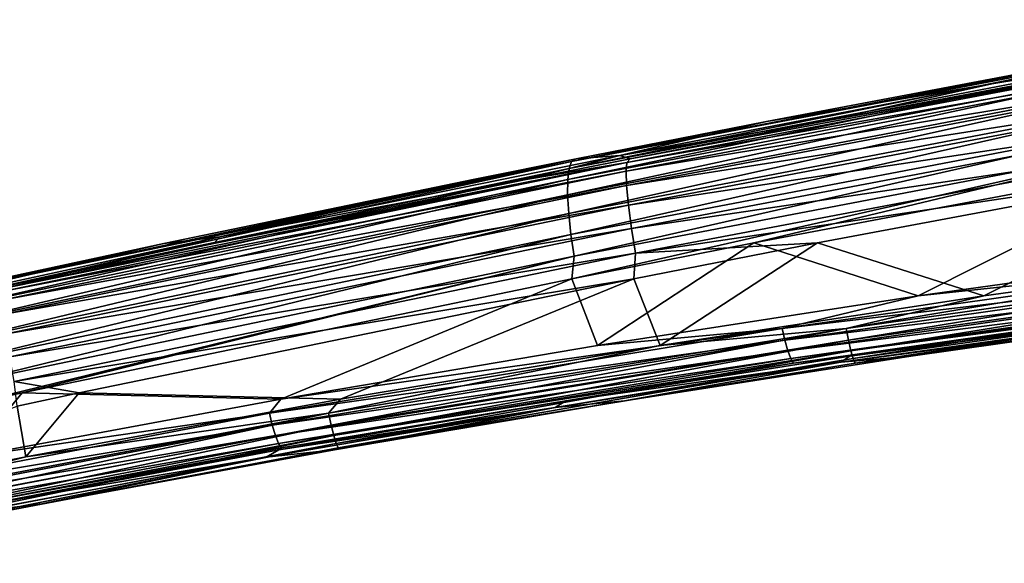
# Model space of a CAD drawing. Header units: metres. Extents: x -155 to 25, y -152 to 27.
# Tile 32 of 124: x -59 to -43, y -147 to -138. Entities that reach past the tile are written whole.
import ezdxf

# ---------------------------------------------------------------- set-up
doc = ezdxf.new("R2010")
doc.units = ezdxf.units.M
doc.layers.add('solid_12_401_052_XXX', color=7, linetype='CONTINUOUS')

msp = doc.modelspace()

# ---------------------------------------------------------------- linework, layer by layer
at = {"layer": 'solid_12_401_052_XXX'}
for points in [[(-38.631508, -138.406036, -15.762059), (-43.025745, -139.129135, -1.477497), (-37.246567, -138.064423, -1.278978)], [(-39.622078, -138.406036, 13.074954), (-37.246567, -138.064423, -1.278978), (-43.025745, -139.129135, -1.477497)], [(-39.731888, -138.457184, 13.419999), (-49.992706, -140.41861, 11.673345), (-50.03236, -140.529633, 12.035402)], [(-39.773319, -138.568054, 13.782385), (-39.731888, -138.457184, 13.419999), (-50.03236, -140.529633, 12.035402)], [(-49.992706, -140.41861, 11.673345), (-39.622078, -138.406036, 13.074954), (-46.758259, -139.752289, 11.860365)], [(-39.731888, -138.457184, 13.419999), (-39.622078, -138.406036, 13.074954), (-49.992706, -140.41861, 11.673345)], [(-46.758259, -139.752289, 11.860365), (-39.622078, -138.406036, 13.074954), (-43.025745, -139.129135, -1.477497)], [(-38.631508, -138.406036, -15.762059), (-45.834251, -139.752304, -15.040017), (-43.025745, -139.129135, -1.477497)], [(-38.720554, -138.468536, -16.165924), (-45.834251, -139.752304, -15.040017), (-38.631508, -138.406036, -15.762059)], [(-39.773319, -138.568054, 13.782385), (-50.03236, -140.529633, 12.035402), (-50.054977, -140.715515, 12.384983)], [(-39.798771, -138.754227, 14.132214), (-39.773319, -138.568054, 13.782385), (-50.054977, -140.715515, 12.384983)], [(-49.089897, -140.575211, -15.541761), (-38.735859, -138.613678, -16.580776), (-38.7309, -138.855621, -16.969418)], [(-49.089897, -140.575211, -15.541761), (-49.076855, -140.430008, -15.127427), (-38.735859, -138.613678, -16.580776)], [(-49.076855, -140.430008, -15.127427), (-49.020454, -140.372406, -14.720888), (-38.720554, -138.468536, -16.165924)], [(-49.076855, -140.430008, -15.127427), (-38.720554, -138.468536, -16.165924), (-38.735859, -138.613678, -16.580776)], [(-38.720554, -138.468536, -16.165924), (-49.020454, -140.372406, -14.720888), (-45.834251, -139.752304, -15.040017)], [(-39.798771, -138.754227, 14.132214), (-50.054977, -140.715515, 12.384983), (-50.057953, -140.969788, 12.699212)], [(-39.805511, -139.009216, 14.446522), (-39.798771, -138.754227, 14.132214), (-50.057953, -140.969788, 12.699212)], [(-49.081326, -140.81665, -15.929929), (-49.089897, -140.575211, -15.541761), (-38.7309, -138.855621, -16.969418)], [(-49.081326, -140.81665, -15.929929), (-38.7309, -138.855621, -16.969418), (-38.704491, -139.181763, -17.297245)], [(-39.805511, -139.009216, 14.446522), (-50.057953, -140.969788, 12.699212), (-50.039989, -141.280762, 12.956852)], [(-39.792076, -139.321259, 14.704002), (-39.805511, -139.009216, 14.446522), (-50.039989, -141.280762, 12.956852)], [(-45.834251, -139.752304, -15.040017), (-49.189884, -140.317413, -1.689239), (-43.025745, -139.129135, -1.477497)], [(-46.758259, -139.752289, 11.860365), (-43.025745, -139.129135, -1.477497), (-49.189884, -140.317413, -1.689239)], [(-49.050156, -141.141754, -16.257469), (-49.081326, -140.81665, -15.929929), (-38.704491, -139.181763, -17.297245)], [(-49.050156, -141.141754, -16.257469), (-38.704491, -139.181763, -17.297245), (-38.658627, -139.56749, -17.539547)], [(-39.792076, -139.321259, 14.704002), (-50.039989, -141.280762, 12.956852), (-50.00325, -141.62738, 13.146005)], [(-39.760319, -139.669189, 14.892749), (-39.792076, -139.321259, 14.704002), (-50.00325, -141.62738, 13.146005)], [(-48.998734, -141.526077, -16.499756), (-49.050156, -141.141754, -16.257469), (-38.658627, -139.56749, -17.539547)], [(-48.998734, -141.526077, -16.499756), (-38.658627, -139.56749, -17.539547), (-38.598282, -139.978546, -17.683769)], [(-39.760319, -139.669189, 14.892749), (-50.00325, -141.62738, 13.146005), (-49.951122, -141.986923, 13.260004)], [(-49.992706, -140.41861, 11.673345), (-46.758259, -139.752289, 11.860365), (-49.915092, -140.372391, 11.323343)], [(-39.713318, -140.030121, 15.006116), (-39.760319, -139.669189, 14.892749), (-49.951122, -141.986923, 13.260004)], [(-49.915092, -140.372391, 11.323343), (-46.758259, -139.752289, 11.860365), (-49.189884, -140.317413, -1.689239)], [(-45.834251, -139.752304, -15.040017), (-49.020454, -140.372406, -14.720888), (-49.189884, -140.317413, -1.689239)], [(-39.713318, -140.030121, 15.006116), (-49.989647, -142.360092, 13.28653), (-46.97298, -141.767303, 13.801059)], [(-39.713318, -140.030121, 15.006116), (-49.951122, -141.986923, 13.260004), (-49.989647, -142.360092, 13.28653)], [(-48.93251, -141.935532, -16.644245), (-48.998734, -141.526077, -16.499756), (-38.598282, -139.978546, -17.683769)], [(-48.93251, -141.935532, -16.644245), (-38.598282, -139.978546, -17.683769), (-38.67395, -140.411438, -17.719347)], [(-39.713318, -140.030121, 15.006116), (-46.97298, -141.767303, 13.801059), (-39.798729, -140.411438, 15.024715)], [(-49.992706, -140.41861, 11.673345), (-60.227474, -142.552216, 9.932), (-60.264885, -142.663361, 10.293648)], [(-50.03236, -140.529633, 12.035402), (-49.992706, -140.41861, 11.673345), (-60.264885, -142.663361, 10.293648)], [(-60.227474, -142.552216, 9.932), (-49.915092, -140.372391, 11.323343), (-51.622345, -140.714676, 11.032845)], [(-49.992706, -140.41861, 11.673345), (-49.915092, -140.372391, 11.323343), (-60.227474, -142.552216, 9.932)], [(-50.743649, -140.714676, -14.548225), (-55.825951, -141.667374, -1.917193), (-49.189884, -140.317413, -1.689239)], [(-49.915092, -140.372391, 11.323343), (-49.189884, -140.317413, -1.689239), (-55.825951, -141.667374, -1.917193)], [(-51.622345, -140.714676, 11.032845), (-49.915092, -140.372391, 11.323343), (-55.825951, -141.667374, -1.917193)], [(-49.020454, -140.372406, -14.720888), (-50.743649, -140.714676, -14.548225), (-49.189884, -140.317413, -1.689239)], [(-49.076855, -140.430008, -15.127427), (-50.743649, -140.714676, -14.548225), (-49.020454, -140.372406, -14.720888)], [(-45.915253, -141.767303, -16.990875), (-48.93251, -141.935532, -16.644245), (-38.67395, -140.411438, -17.719347)], [(-44.244648, -142.645126, 14.26641), (-39.798729, -140.411438, 15.024715), (-46.97298, -141.767303, 13.801059)], [(-43.156967, -142.644485, -17.268358), (-45.915253, -141.767303, -16.990875), (-38.67395, -140.411438, -17.719347)], [(-44.244648, -142.645126, 14.26641), (-38.833027, -141.891876, 15.189427), (-39.798729, -140.411438, 15.024715)], [(-43.156967, -142.644485, -17.268358), (-38.67395, -140.411438, -17.719347), (-37.693611, -141.891144, -17.817968)], [(-50.03236, -140.529633, 12.035402), (-60.264885, -142.663361, 10.293648), (-60.283955, -142.848831, 10.642921)], [(-50.054977, -140.715515, 12.384983), (-50.03236, -140.529633, 12.035402), (-60.283955, -142.848831, 10.642921)], [(-59.41695, -142.708878, -14.506111), (-49.089897, -140.575211, -15.541761), (-49.081326, -140.81665, -15.929929)], [(-59.41695, -142.708878, -14.506111), (-59.406754, -142.56366, -14.092424), (-49.089897, -140.575211, -15.541761)], [(-59.406754, -142.56366, -14.092424), (-59.342354, -142.502869, -13.687433), (-49.076855, -140.430008, -15.127427)], [(-59.406754, -142.56366, -14.092424), (-49.076855, -140.430008, -15.127427), (-49.089897, -140.575211, -15.541761)], [(-49.076855, -140.430008, -15.127427), (-59.342354, -142.502869, -13.687433), (-55.925377, -141.775497, -14.029297)], [(-49.076855, -140.430008, -15.127427), (-55.925377, -141.775497, -14.029297), (-50.743649, -140.714676, -14.548225)], [(-50.054977, -140.715515, 12.384983), (-60.283955, -142.848831, 10.642921), (-60.282215, -143.102142, 10.95705)], [(-50.057953, -140.969788, 12.699212), (-50.054977, -140.715515, 12.384983), (-60.282215, -143.102142, 10.95705)], [(-60.227474, -142.552216, 9.932), (-51.622345, -140.714676, 11.032845), (-56.756268, -141.775497, 10.159564)], [(-56.756268, -141.775497, 10.159564), (-51.622345, -140.714676, 11.032845), (-55.825951, -141.667374, -1.917193)], [(-50.743649, -140.714676, -14.548225), (-55.925377, -141.775497, -14.029297), (-55.825951, -141.667374, -1.917193)], [(-59.403854, -142.949615, -14.893687), (-59.41695, -142.708878, -14.506111), (-49.081326, -140.81665, -15.929929)], [(-59.403854, -142.949615, -14.893687), (-49.081326, -140.81665, -15.929929), (-49.050156, -141.141754, -16.257469)], [(-50.057953, -140.969788, 12.699212), (-60.282215, -143.102142, 10.95705), (-60.258598, -143.411667, 11.21489)], [(-50.039989, -141.280762, 12.956852), (-50.057953, -140.969788, 12.699212), (-60.258598, -143.411667, 11.21489)], [(-59.36673, -143.273331, -15.220868), (-59.403854, -142.949615, -14.893687), (-49.050156, -141.141754, -16.257469)], [(-59.36673, -143.273331, -15.220868), (-49.050156, -141.141754, -16.257469), (-48.998734, -141.526077, -16.499756)], [(-50.039989, -141.280762, 12.956852), (-60.258598, -143.411667, 11.21489), (-60.21563, -143.756531, 11.40455)], [(-50.00325, -141.62738, 13.146005), (-50.039989, -141.280762, 12.956852), (-60.21563, -143.756531, 11.40455)], [(-59.308361, -143.655746, -15.463134), (-59.36673, -143.273331, -15.220868), (-48.998734, -141.526077, -16.499756)], [(-59.308361, -143.655746, -15.463134), (-48.998734, -141.526077, -16.499756), (-48.93251, -141.935532, -16.644245)], [(-61.423801, -142.957581, -13.479199), (-62.95393, -143.211685, -2.16208), (-55.825951, -141.667374, -1.917193)], [(-56.756268, -141.775497, 10.159564), (-55.825951, -141.667374, -1.917193), (-62.95393, -143.211685, -2.16208)], [(-59.342354, -142.502869, -13.687433), (-61.423801, -142.957581, -13.479199), (-55.825951, -141.667374, -1.917193)], [(-50.00325, -141.62738, 13.146005), (-60.21563, -143.756531, 11.40455), (-60.157097, -144.114227, 11.519339)], [(-49.951122, -141.986923, 13.260004), (-50.00325, -141.62738, 13.146005), (-60.157097, -144.114227, 11.519339)], [(-55.925377, -141.775497, -14.029297), (-59.342354, -142.502869, -13.687433), (-55.825951, -141.667374, -1.917193)], [(-60.141747, -142.502869, 9.584029), (-56.756268, -141.775497, 10.159564), (-62.95393, -143.211685, -2.16208)], [(-60.227474, -142.552216, 9.932), (-56.756268, -141.775497, 10.159564), (-60.141747, -142.502869, 9.584029)], [(-49.56245, -143.466431, 13.359393), (-46.97298, -141.767303, 13.801059), (-49.989647, -142.360092, 13.28653)], [(-49.56245, -143.466431, 13.359393), (-44.244648, -142.645126, 14.26641), (-46.97298, -141.767303, 13.801059)], [(-45.915253, -141.767303, -16.990875), (-48.960117, -142.360092, -16.684563), (-48.93251, -141.935532, -16.644245)], [(-48.525681, -143.465912, -16.728268), (-48.960117, -142.360092, -16.684563), (-45.915253, -141.767303, -16.990875)], [(-48.525681, -143.465912, -16.728268), (-45.915253, -141.767303, -16.990875), (-43.156967, -142.644485, -17.268358)], [(-37.693611, -141.891144, -17.817968), (-36.820633, -141.976944, -17.88122), (-45.437508, -143.182892, -17.014286)], [(-43.156967, -142.644485, -17.268358), (-37.693611, -141.891144, -17.817968), (-45.437508, -143.182892, -17.014286)], [(-37.960892, -141.976959, 15.313382), (-38.833027, -141.891876, 15.189427), (-44.244648, -142.645126, 14.26641)], [(-49.951122, -141.986923, 13.260004), (-60.157097, -144.114227, 11.519339), (-60.123371, -144.473114, 11.558098)], [(-49.951122, -141.986923, 13.260004), (-60.123371, -144.473114, 11.558098), (-59.101089, -144.250702, 11.732461)], [(-59.234791, -144.06311, -15.607958), (-59.308361, -143.655746, -15.463134), (-48.93251, -141.935532, -16.644245)], [(-59.234791, -144.06311, -15.607958), (-48.93251, -141.935532, -16.644245), (-48.960117, -142.360092, -16.684563)], [(-49.951122, -141.986923, 13.260004), (-59.101089, -144.250702, 11.732461), (-49.989647, -142.360092, 13.28653)], [(-46.497967, -143.182892, 13.857196), (-37.960892, -141.976959, 15.313382), (-44.244648, -142.645126, 14.26641)], [(-37.922802, -142.173447, 15.239234), (-37.960892, -141.976959, 15.313382), (-46.497967, -143.182892, 13.857196)], [(-45.437508, -143.182892, -17.014286), (-36.820633, -141.976944, -17.88122), (-45.40004, -143.379089, -16.937866)], [(-36.820633, -141.976944, -17.88122), (-36.78772, -142.173447, -17.804636), (-45.40004, -143.379089, -16.937866)], [(-46.455345, -143.379089, 13.783525), (-37.922802, -142.173447, 15.239234), (-46.497967, -143.182892, 13.857196)], [(-37.878166, -142.3479, 15.109976), (-37.922802, -142.173447, 15.239234), (-46.455345, -143.379089, 13.783525)], [(-45.40004, -143.379089, -16.937866), (-36.78772, -142.173447, -17.804636), (-45.360325, -143.553177, -16.805752)], [(-36.78772, -142.173447, -17.804636), (-36.75206, -142.347885, -17.672621), (-45.360325, -143.553177, -16.805752)], [(-58.156723, -144.250702, -15.759391), (-59.234791, -144.06311, -15.607958), (-48.960117, -142.360092, -16.684563)], [(-54.812843, -144.35675, 12.463874), (-49.989647, -142.360092, 13.28653), (-59.101089, -144.250702, 11.732461)], [(-53.825977, -144.356323, -16.195061), (-58.156723, -144.250702, -15.759391), (-48.960117, -142.360092, -16.684563)], [(-54.812843, -144.35675, 12.463874), (-49.56245, -143.466431, 13.359393), (-49.989647, -142.360092, 13.28653)], [(-53.825977, -144.356323, -16.195061), (-48.960117, -142.360092, -16.684563), (-48.525681, -143.465912, -16.728268)], [(-46.406658, -143.553177, 13.654448), (-37.878166, -142.3479, 15.109976), (-46.455345, -143.379089, 13.783525)], [(-37.831749, -142.478928, 14.937309), (-37.878166, -142.3479, 15.109976), (-46.406658, -143.553177, 13.654448)], [(-45.360325, -143.553177, -16.805752), (-36.75206, -142.347885, -17.672621), (-45.322823, -143.683746, -16.629992)], [(-36.75206, -142.347885, -17.672621), (-36.717602, -142.478928, -17.497175), (-45.322823, -143.683746, -16.629992)], [(-46.357185, -143.683731, 13.481674), (-37.831749, -142.478928, 14.937309), (-46.406658, -143.553177, 13.654448)], [(-46.357185, -143.683731, 13.481674), (-37.7887, -142.554626, 14.742391), (-37.831749, -142.478928, 14.937309)], [(-36.122131, -142.437164, -1.24034), (-45.525879, -143.741913, -1.563366), (-39.639412, -142.968994, -16.803537)], [(-45.379196, -143.643158, 13.245232), (-45.525879, -143.741913, -1.563366), (-36.122131, -142.437164, -1.24034)], [(-40.698597, -142.968918, 14.044896), (-45.379196, -143.643158, 13.245232), (-36.122131, -142.437164, -1.24034)], [(-45.322823, -143.683746, -16.629992), (-36.717602, -142.478928, -17.497175), (-45.291515, -143.758881, -16.432177)], [(-36.717602, -142.478928, -17.497175), (-36.68803, -142.554626, -17.299763), (-45.291515, -143.758881, -16.432177)], [(-46.497967, -143.182892, 13.857196), (-44.244648, -142.645126, 14.26641), (-49.56245, -143.466431, 13.359393)], [(-48.525681, -143.465912, -16.728268), (-43.156967, -142.644485, -17.268358), (-45.437508, -143.182892, -17.014286)], [(-46.357185, -143.683731, 13.481674), (-46.312378, -143.758881, 13.286474), (-37.7887, -142.554626, 14.742391)], [(-37.7887, -142.554626, 14.742391), (-46.312378, -143.758881, 13.286474), (-40.698597, -142.968918, 14.044896)], [(-45.291515, -143.758881, -16.432177), (-36.68803, -142.554626, -17.299763), (-44.363911, -143.643234, -16.326937)], [(-36.68803, -142.554626, -17.299763), (-39.639412, -142.968994, -16.803537), (-44.363911, -143.643234, -16.326937)], [(-46.312378, -143.758881, 13.286474), (-45.379196, -143.643158, 13.245232), (-40.698597, -142.968918, 14.044896)], [(-45.525879, -143.741913, -1.563366), (-44.363911, -143.643234, -16.326937), (-39.639412, -142.968994, -16.803537)], [(-55.004551, -144.592133, 12.406206), (-46.497967, -143.182892, 13.857196), (-54.812843, -144.35675, 12.463874)], [(-46.455345, -143.379089, 13.783525), (-46.497967, -143.182892, 13.857196), (-55.004551, -144.592133, 12.406206)], [(-46.497967, -143.182892, 13.857196), (-49.56245, -143.466431, 13.359393), (-54.812843, -144.35675, 12.463874)], [(-54.023613, -144.592117, -16.150442), (-45.437508, -143.182892, -17.014286), (-53.981373, -144.787888, -16.074196)], [(-48.525681, -143.465912, -16.728268), (-45.437508, -143.182892, -17.014286), (-54.023613, -144.592117, -16.150442)], [(-45.437508, -143.182892, -17.014286), (-45.40004, -143.379089, -16.937866), (-53.981373, -144.787888, -16.074196)], [(-54.95718, -144.787888, 12.333037), (-46.455345, -143.379089, 13.783525), (-55.004551, -144.592133, 12.406206)], [(-46.406658, -143.553177, 13.654448), (-46.455345, -143.379089, 13.783525), (-54.95718, -144.787888, 12.333037)], [(-53.825977, -144.356323, -16.195061), (-48.525681, -143.465912, -16.728268), (-54.023613, -144.592117, -16.150442)], [(-53.981373, -144.787888, -16.074196), (-45.40004, -143.379089, -16.937866), (-53.937412, -144.961502, -15.941979)], [(-45.40004, -143.379089, -16.937866), (-45.360325, -143.553177, -16.805752), (-53.937412, -144.961502, -15.941979)], [(-54.904251, -144.961502, 12.204149), (-46.406658, -143.553177, 13.654448), (-54.95718, -144.787888, 12.333037)], [(-46.357185, -143.683731, 13.481674), (-46.406658, -143.553177, 13.654448), (-54.904251, -144.961502, 12.204149)], [(-54.851589, -145.091507, 12.031263), (-46.357185, -143.683731, 13.481674), (-54.904251, -144.961502, 12.204149)], [(-54.851589, -145.091507, 12.031263), (-46.312378, -143.758881, 13.286474), (-46.357185, -143.683731, 13.481674)], [(-53.937412, -144.961502, -15.941979), (-45.360325, -143.553177, -16.805752), (-53.89674, -145.091507, -15.765888)], [(-45.360325, -143.553177, -16.805752), (-45.322823, -143.683746, -16.629992), (-53.89674, -145.091507, -15.765888)], [(-53.89674, -145.091507, -15.765888), (-45.322823, -143.683746, -16.629992), (-53.863644, -145.166, -15.567654)], [(-45.322823, -143.683746, -16.629992), (-45.291515, -143.758881, -16.432177), (-53.863644, -145.166, -15.567654)], [(-45.379196, -143.643158, 13.245232), (-50.08886, -144.384613, 12.440432), (-45.525879, -143.741913, -1.563366)], [(-46.312378, -143.758881, 13.286474), (-50.08886, -144.384613, 12.440432), (-45.379196, -143.643158, 13.245232)], [(-45.291515, -143.758881, -16.432177), (-44.363911, -143.643234, -16.326937), (-49.117714, -144.384705, -15.847212)], [(-45.525879, -143.741913, -1.563366), (-49.117714, -144.384705, -15.847212), (-44.363911, -143.643234, -16.326937)], [(-54.851589, -145.091507, 12.031263), (-54.804966, -145.166016, 11.835767), (-46.312378, -143.758881, 13.286474)], [(-46.312378, -143.758881, 13.286474), (-54.804966, -145.166016, 11.835767), (-50.08886, -144.384613, 12.440432)], [(-53.863644, -145.166, -15.567654), (-45.291515, -143.758881, -16.432177), (-49.117714, -144.384705, -15.847212)], [(-45.525879, -143.741913, -1.563366), (-50.264549, -144.493439, -1.726143), (-49.117714, -144.384705, -15.847212)], [(-50.08886, -144.384613, 12.440432), (-50.264549, -144.493439, -1.726143), (-45.525879, -143.741913, -1.563366)], [(-58.156723, -144.250702, -15.759391), (-59.18856, -144.473114, -15.655588), (-59.234791, -144.06311, -15.607958)], [(-59.979607, -145.314636, 11.582619), (-59.101089, -144.250702, 11.732461), (-60.123371, -144.473114, 11.558098)], [(-59.979607, -145.314636, 11.582619), (-54.812843, -144.35675, 12.463874), (-59.101089, -144.250702, 11.732461)], [(-59.041603, -145.314285, -15.670372), (-59.18856, -144.473114, -15.655588), (-58.156723, -144.250702, -15.759391)], [(-59.041603, -145.314285, -15.670372), (-58.156723, -144.250702, -15.759391), (-53.825977, -144.356323, -16.195061)], [(-64.212906, -146.3461, -15.150142), (-59.18856, -144.473114, -15.655588), (-59.041603, -145.314285, -15.670372)], [(-55.004551, -144.592133, 12.406206), (-54.812843, -144.35675, 12.463874), (-59.979607, -145.314636, 11.582619)], [(-59.041603, -145.314285, -15.670372), (-53.825977, -144.356323, -16.195061), (-54.023613, -144.592117, -16.150442)], [(-50.264549, -144.493439, -1.726143), (-55.058105, -145.320465, -1.890805), (-53.92152, -145.200211, -15.362596)], [(-54.848045, -145.200104, 11.627325), (-55.058105, -145.320465, -1.890805), (-50.264549, -144.493439, -1.726143)], [(-50.08886, -144.384613, 12.440432), (-54.848045, -145.200104, 11.627325), (-50.264549, -144.493439, -1.726143)], [(-54.804966, -145.166016, 11.835767), (-54.848045, -145.200104, 11.627325), (-50.08886, -144.384613, 12.440432)], [(-53.863644, -145.166, -15.567654), (-49.117714, -144.384705, -15.847212), (-53.92152, -145.200211, -15.362596)], [(-50.264549, -144.493439, -1.726143), (-53.92152, -145.200211, -15.362596), (-49.117714, -144.384705, -15.847212)], [(-63.474426, -146.211807, 10.961475), (-55.004551, -144.592133, 12.406206), (-59.979607, -145.314636, 11.582619)], [(-54.95718, -144.787888, 12.333037), (-55.004551, -144.592133, 12.406206), (-63.474426, -146.211807, 10.961475)], [(-62.572655, -146.211807, -15.290324), (-54.023613, -144.592117, -16.150442), (-62.52549, -146.407013, -15.214259)], [(-59.041603, -145.314285, -15.670372), (-54.023613, -144.592117, -16.150442), (-62.572655, -146.211807, -15.290324)], [(-54.023613, -144.592117, -16.150442), (-53.981373, -144.787888, -16.074196), (-62.52549, -146.407013, -15.214259)], [(-63.42215, -146.407013, 10.888825), (-54.95718, -144.787888, 12.333037), (-63.474426, -146.211807, 10.961475)], [(-54.904251, -144.961502, 12.204149), (-54.95718, -144.787888, 12.333037), (-63.42215, -146.407013, 10.888825)], [(-62.52549, -146.407013, -15.214259), (-53.981373, -144.787888, -16.074196), (-62.477154, -146.580032, -15.081937)], [(-53.981373, -144.787888, -16.074196), (-53.937412, -144.961502, -15.941979), (-62.477154, -146.580032, -15.081937)], [(-63.364849, -146.580032, 10.760132), (-54.904251, -144.961502, 12.204149), (-63.42215, -146.407013, 10.888825)], [(-54.851589, -145.091507, 12.031263), (-54.904251, -144.961502, 12.204149), (-63.364849, -146.580032, 10.760132)], [(-62.477154, -146.580032, -15.081937), (-53.937412, -144.961502, -15.941979), (-62.433224, -146.709381, -14.905504)], [(-53.937412, -144.961502, -15.941979), (-53.89674, -145.091507, -15.765888), (-62.433224, -146.709381, -14.905504)], [(-63.308914, -146.709381, 10.58713), (-54.851589, -145.091507, 12.031263), (-63.364849, -146.580032, 10.760132)], [(-63.308914, -146.709381, 10.58713), (-54.804966, -145.166016, 11.835767), (-54.851589, -145.091507, 12.031263)], [(-62.433224, -146.709381, -14.905504), (-53.89674, -145.091507, -15.765888), (-62.398296, -146.783188, -14.706837)], [(-53.89674, -145.091507, -15.765888), (-53.863644, -145.166, -15.567654), (-62.398296, -146.783188, -14.706837)], [(-64.212906, -146.3461, -15.150142), (-59.041603, -145.314285, -15.670372), (-62.572655, -146.211807, -15.290324)], [(-63.308914, -146.709381, 10.58713), (-63.260441, -146.783188, 10.391327), (-54.804966, -145.166016, 11.835767)], [(-54.804966, -145.166016, 11.835767), (-63.260441, -146.783188, 10.391327), (-54.848045, -145.200104, 11.627325)], [(-63.260441, -146.783188, 10.391327), (-59.657467, -146.09375, 10.805355), (-54.848045, -145.200104, 11.627325)], [(-62.398296, -146.783188, -14.706837), (-53.863644, -145.166, -15.567654), (-58.776108, -146.093887, -14.872579)], [(-55.058105, -145.320465, -1.890805), (-59.921963, -146.230179, -2.057882), (-58.776108, -146.093887, -14.872579)], [(-59.657467, -146.09375, 10.805355), (-59.921963, -146.230179, -2.057882), (-55.058105, -145.320465, -1.890805)], [(-54.848045, -145.200104, 11.627325), (-59.657467, -146.09375, 10.805355), (-55.058105, -145.320465, -1.890805)], [(-53.863644, -145.166, -15.567654), (-53.92152, -145.200211, -15.362596), (-58.776108, -146.093887, -14.872579)], [(-55.058105, -145.320465, -1.890805), (-58.776108, -146.093887, -14.872579), (-53.92152, -145.200211, -15.362596)], [(-62.398296, -146.783188, -14.706837), (-58.776108, -146.093887, -14.872579), (-63.727924, -147.079193, -14.373024)], [(-59.921963, -146.230179, -2.057882), (-63.727924, -147.079193, -14.373024), (-58.776108, -146.093887, -14.872579)]]:
    msp.add_3dface(points, dxfattribs=at)

doc.saveas('drawing.dxf')
